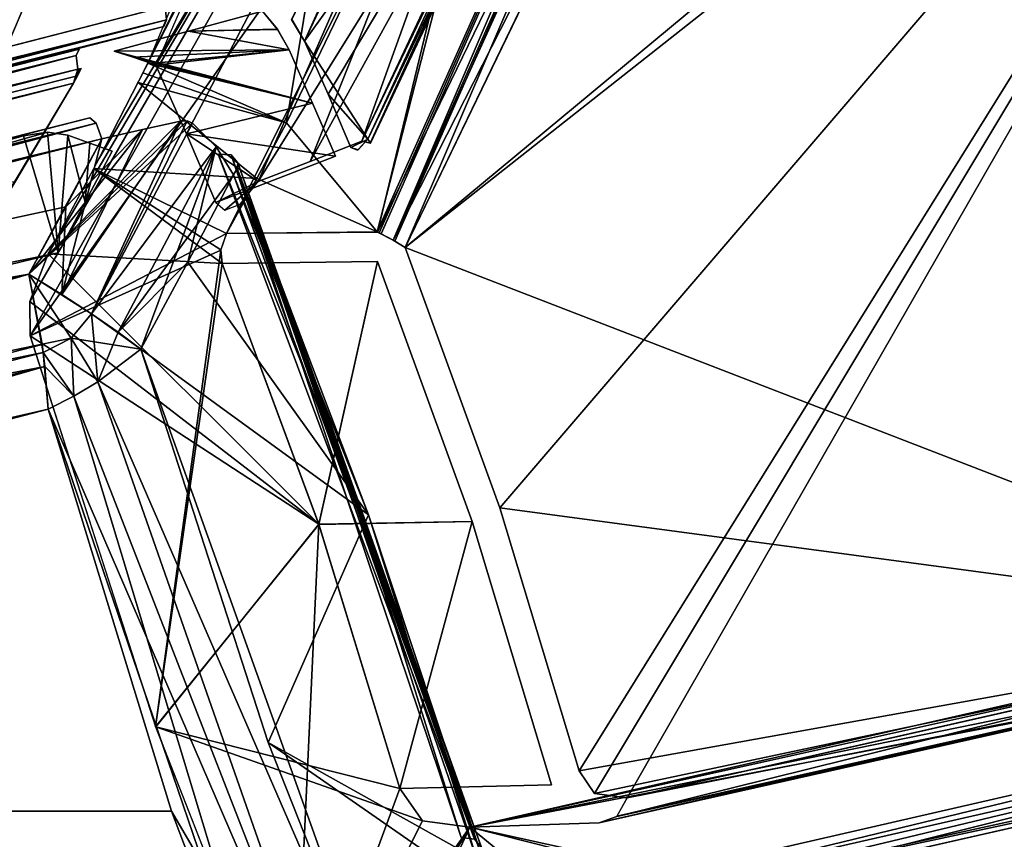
# Model space of a CAD drawing. Header units: millimetres. Extents: x -229 to 223, y -44 to 475.
# Tile 56 of 81: x 173 to 187, y 301 to 313. Entities that reach past the tile are written whole.
import ezdxf

# ---------------------------------------------------------------- set-up
doc = ezdxf.new("R2010")
doc.units = ezdxf.units.MM
doc.header["$LTSCALE"] = 52.148148
for name, color, linetype in [('579', 7, 'CONTINUOUS'), ('581', 7, 'CONTINUOUS'), ('582', 7, 'CONTINUOUS'), ('583', 7, 'CONTINUOUS'), ('584', 7, 'CONTINUOUS'), ('585', 7, 'CONTINUOUS'), ('606', 7, 'CONTINUOUS'), ('607', 7, 'CONTINUOUS'), ('608', 7, 'CONTINUOUS'), ('609', 7, 'CONTINUOUS'), ('610', 7, 'CONTINUOUS'), ('611', 7, 'CONTINUOUS'), ('612', 7, 'CONTINUOUS'), ('613', 7, 'CONTINUOUS'), ('614', 7, 'CONTINUOUS'), ('620', 7, 'CONTINUOUS'), ('621', 7, 'CONTINUOUS'), ('622', 7, 'CONTINUOUS'), ('623', 7, 'CONTINUOUS'), ('635', 7, 'CONTINUOUS'), ('636', 7, 'CONTINUOUS'), ('637', 7, 'CONTINUOUS'), ('639', 7, 'CONTINUOUS'), ('640', 7, 'CONTINUOUS'), ('652', 7, 'CONTINUOUS'), ('653', 7, 'CONTINUOUS'), ('654', 7, 'CONTINUOUS'), ('656', 7, 'CONTINUOUS'), ('657', 7, 'CONTINUOUS'), ('675', 7, 'CONTINUOUS'), ('676', 7, 'CONTINUOUS'), ('677', 7, 'CONTINUOUS'), ('678', 7, 'CONTINUOUS'), ('685', 7, 'CONTINUOUS'), ('686', 7, 'CONTINUOUS'), ('701', 7, 'CONTINUOUS'), ('702', 7, 'CONTINUOUS'), ('703', 7, 'CONTINUOUS'), ('705', 7, 'CONTINUOUS'), ('719', 7, 'CONTINUOUS'), ('721', 7, 'CONTINUOUS'), ('722', 7, 'CONTINUOUS'), ('723', 7, 'CONTINUOUS'), ('724', 7, 'CONTINUOUS'), ('731', 7, 'CONTINUOUS'), ('734', 7, 'CONTINUOUS'), ('735', 7, 'CONTINUOUS'), ('736', 7, 'CONTINUOUS'), ('741', 7, 'CONTINUOUS'), ('742', 7, 'CONTINUOUS'), ('743', 7, 'CONTINUOUS'), ('744', 7, 'CONTINUOUS'), ('745', 7, 'CONTINUOUS'), ('746', 7, 'CONTINUOUS'), ('747', 7, 'CONTINUOUS'), ('751', 7, 'CONTINUOUS'), ('752', 7, 'CONTINUOUS'), ('753', 7, 'CONTINUOUS')]:
    doc.layers.add(name, color=color, linetype=linetype)

msp = doc.modelspace()

# ---------------------------------------------------------------- linework, layer by layer
at = {"layer": '579', "linetype": 'Continuous'}
for points in [[(175.708, 310.499, -104.392), (177.662, 305.585, -99.478), (175.048, 309.235, -104.571), (175.708, 310.499, -104.392)], [(175.708, 310.499, 104.392), (175.048, 309.235, 104.571), (177.662, 305.585, 99.478), (175.708, 310.499, 104.392)], [(175.048, 309.235, -104.571), (177.662, 305.585, -99.478), (174.369, 307.979, -104.757), (175.048, 309.235, -104.571)], [(175.048, 309.235, 104.571), (174.369, 307.979, 104.757), (177.662, 305.585, 99.478), (175.048, 309.235, 104.571)], [(174.369, 307.979, -104.757), (177.662, 305.585, -99.478), (176.211, 302.295, -99.46), (174.369, 307.979, -104.757)], [(174.369, 307.979, 104.757), (176.211, 302.295, 99.46), (177.662, 305.585, 99.478), (174.369, 307.979, 104.757)], [(177.662, 305.585, -99.478), (179.227, 300.607, -94.5), (176.211, 302.295, -99.46), (177.662, 305.585, -99.478)], [(177.662, 305.585, 99.478), (176.211, 302.295, 99.46), (179.227, 300.607, 94.5), (177.662, 305.585, 99.478)], [(179.788, 299.809, -93.224), (178.218, 297.217, -93.668), (176.211, 302.295, -99.46), (179.788, 299.809, -93.224)], [(179.227, 300.607, -94.5), (179.788, 299.809, -93.224), (176.211, 302.295, -99.46), (179.227, 300.607, -94.5)], [(176.211, 302.295, 99.46), (178.218, 297.217, 93.668), (179.227, 300.607, 94.5), (176.211, 302.295, 99.46)], [(189.853, 299.663, -77.326), (178.218, 297.217, -93.668), (191.788, 302.159, -75.718), (189.853, 299.663, -77.326)], [(191.788, 302.159, -75.718), (178.218, 297.217, -93.668), (180.876, 299.684, -91.619), (191.788, 302.159, -75.718)], [(189.854, 299.663, 77.324), (191.773, 302.155, 75.742), (178.218, 297.217, 93.668), (189.854, 299.663, 77.324)], [(178.218, 297.217, 93.668), (191.773, 302.155, 75.742), (180.876, 299.684, 91.619), (178.218, 297.217, 93.668)]]:
    msp.add_3dface(points, dxfattribs=at)
at = {"layer": '581', "linetype": 'Continuous'}
for points in [[(180.647, 300.086, 91.507), (180.827, 299.962, 91.627), (193.384, 303.01, 72.451), (180.647, 300.086, 91.507)], [(193.384, 303.01, 72.451), (180.827, 299.962, 91.627), (193.592, 302.876, 72.551), (193.384, 303.01, 72.451)], [(180.827, 299.962, 91.627), (180.879, 299.828, 91.645), (193.592, 302.876, 72.551), (180.827, 299.962, 91.627)], [(180.876, 299.684, 91.619), (191.773, 302.155, 75.742), (193.592, 302.876, 72.551), (180.876, 299.684, 91.619)], [(180.879, 299.828, 91.645), (180.876, 299.684, 91.619), (193.592, 302.876, 72.551), (180.879, 299.828, 91.645)]]:
    msp.add_3dface(points, dxfattribs=at)
at = {"layer": '582', "linetype": 'Continuous'}
for points in [[(175.488, 310.798, 103.995), (175.674, 310.788, 104.088), (177.437, 305.896, 99.093), (175.488, 310.798, 103.995)], [(175.674, 310.788, 104.088), (175.772, 310.672, 104.246), (179.193, 300.899, 94.199), (175.674, 310.788, 104.088)], [(177.437, 305.896, 99.093), (175.674, 310.788, 104.088), (179.001, 300.924, 94.121), (177.437, 305.896, 99.093)], [(179.001, 300.924, 94.121), (175.674, 310.788, 104.088), (179.193, 300.899, 94.199), (179.001, 300.924, 94.121)], [(175.762, 310.587, 104.328), (175.708, 310.499, 104.392), (179.283, 300.691, 94.432), (175.762, 310.587, 104.328)], [(175.772, 310.672, 104.246), (175.762, 310.587, 104.328), (179.294, 300.776, 94.35), (175.772, 310.672, 104.246)], [(179.294, 300.776, 94.35), (175.762, 310.587, 104.328), (179.283, 300.691, 94.432), (179.294, 300.776, 94.35)], [(179.193, 300.899, 94.199), (175.772, 310.672, 104.246), (179.294, 300.776, 94.35), (179.193, 300.899, 94.199)], [(175.708, 310.499, 104.392), (177.662, 305.585, 99.478), (179.283, 300.691, 94.432), (175.708, 310.499, 104.392)], [(177.662, 305.585, 99.478), (179.227, 300.607, 94.5), (179.283, 300.691, 94.432), (177.662, 305.585, 99.478)]]:
    msp.add_3dface(points, dxfattribs=at)
at = {"layer": '583', "linetype": 'Continuous'}
for points in [[(173.228, 308.77, 105.857), (173.658, 308.49, 105.56), (174.942, 311.273, 105.281), (173.228, 308.77, 105.857)], [(174.395, 311.15, 105.559), (173.228, 308.77, 105.857), (174.942, 311.273, 105.281), (174.395, 311.15, 105.559)], [(173.658, 308.49, 105.56), (175.118, 311.246, 105.162), (175.041, 311.278, 105.22), (173.658, 308.49, 105.56)], [(174.942, 311.273, 105.281), (173.658, 308.49, 105.56), (175.041, 311.278, 105.22), (174.942, 311.273, 105.281)], [(173.809, 311.018, 105.788), (173.228, 308.77, 105.857), (174.395, 311.15, 105.559), (173.809, 311.018, 105.788)], [(175.457, 310.9, 104.808), (175.118, 311.246, 105.162), (173.658, 308.49, 105.56), (175.457, 310.9, 104.808)], [(173.287, 310.037, 105.93), (173.228, 308.77, 105.857), (173.809, 311.018, 105.788), (173.287, 310.037, 105.93)], [(174.369, 307.979, 104.757), (175.457, 310.9, 104.808), (173.658, 308.49, 105.56), (174.369, 307.979, 104.757)], [(174.369, 307.979, 104.757), (175.048, 309.235, 104.571), (175.457, 310.9, 104.808), (174.369, 307.979, 104.757)], [(175.048, 309.235, 104.571), (175.708, 310.499, 104.392), (175.457, 310.9, 104.808), (175.048, 309.235, 104.571)], [(172.755, 309.063, 106.076), (173.228, 308.77, 105.857), (173.287, 310.037, 105.93), (172.755, 309.063, 106.076)]]:
    msp.add_3dface(points, dxfattribs=at)
at = {"layer": '584', "linetype": 'Continuous'}
for points in [[(173.658, 308.49, 105.56), (173.228, 308.77, 105.857), (172.755, 309.063, 106.076), (173.658, 308.49, 105.56)], [(173.658, 308.49, 105.56), (172.755, 309.063, 106.076), (173.363, 308.136, 105.648), (173.658, 308.49, 105.56)], [(173.363, 308.136, 105.648), (172.755, 309.063, 106.076), (172.945, 308.048, 105.824), (173.363, 308.136, 105.648)], [(174.369, 307.979, 104.757), (173.658, 308.49, 105.56), (173.363, 308.136, 105.648), (174.369, 307.979, 104.757)], [(172.961, 307.932, 105.778), (173.363, 308.136, 105.648), (172.945, 308.048, 105.824), (172.961, 307.932, 105.778)], [(172.961, 307.932, 105.778), (173.402, 307.298, 105.228), (173.363, 308.136, 105.648), (172.961, 307.932, 105.778)], [(173.749, 307.504, 105.103), (174.369, 307.979, 104.757), (173.363, 308.136, 105.648), (173.749, 307.504, 105.103)], [(173.402, 307.298, 105.228), (173.749, 307.504, 105.103), (173.363, 308.136, 105.648), (173.402, 307.298, 105.228)], [(172.985, 307.727, 105.685), (173.402, 307.298, 105.228), (172.961, 307.932, 105.778), (172.985, 307.727, 105.685)], [(173.031, 307.111, 105.321), (173.402, 307.298, 105.228), (172.985, 307.727, 105.685), (173.031, 307.111, 105.321)]]:
    msp.add_3dface(points, dxfattribs=at)
at = {"layer": '585', "linetype": 'Continuous'}
for points in [[(178.218, 297.217, 93.668), (174.369, 307.979, 104.757), (173.749, 307.504, 105.103), (178.218, 297.217, 93.668)], [(178.218, 297.217, 93.668), (176.211, 302.295, 99.46), (174.369, 307.979, 104.757), (178.218, 297.217, 93.668)], [(173.749, 307.504, 105.103), (173.402, 307.298, 105.228), (177.57, 296.596, 93.935), (173.749, 307.504, 105.103)], [(178.218, 297.217, 93.668), (173.749, 307.504, 105.103), (177.57, 296.596, 93.935), (178.218, 297.217, 93.668)], [(173.402, 307.298, 105.228), (173.031, 307.111, 105.321), (177.57, 296.596, 93.935), (173.402, 307.298, 105.228)], [(177.57, 296.596, 93.935), (173.031, 307.111, 105.321), (174.814, 301.303, 99.962), (177.57, 296.596, 93.935)], [(176.79, 296.089, 94.066), (177.57, 296.596, 93.935), (174.814, 301.303, 99.962), (176.79, 296.089, 94.066)]]:
    msp.add_3dface(points, dxfattribs=at)
at = {"layer": '606', "linetype": 'Continuous'}
for points in [[(173.809, 311.018, -105.788), (172.755, 309.063, -106.076), (151.845, 305.415, -112.598), (173.809, 311.018, -105.788)], [(173.287, 310.037, -105.93), (172.755, 309.063, -106.076), (173.809, 311.018, -105.788), (173.287, 310.037, -105.93)], [(172.755, 309.063, -106.076), (150.484, 303.399, -112.926), (151.845, 305.415, -112.598), (172.755, 309.063, -106.076)]]:
    msp.add_3dface(points, dxfattribs=at)
at = {"layer": '607', "linetype": 'Continuous'}
for points in [[(173.724, 311.244, -105.713), (141.291, 303.137, -115.42), (173.634, 311.319, -105.504), (173.724, 311.244, -105.713)], [(173.634, 311.319, -105.504), (141.291, 303.137, -115.42), (151.679, 305.706, -112.313), (173.634, 311.319, -105.504)], [(173.724, 311.244, -105.713), (151.845, 305.415, -112.598), (141.291, 303.137, -115.42), (173.724, 311.244, -105.713)], [(173.809, 311.018, -105.788), (151.845, 305.415, -112.598), (173.724, 311.244, -105.713), (173.809, 311.018, -105.788)]]:
    msp.add_3dface(points, dxfattribs=at)
at = {"layer": '608', "linetype": 'Continuous'}
for points in [[(175.118, 311.246, -105.162), (172.755, 309.063, -106.076), (175.041, 311.278, -105.22), (175.118, 311.246, -105.162)], [(175.041, 311.278, -105.22), (172.755, 309.063, -106.076), (174.942, 311.273, -105.281), (175.041, 311.278, -105.22)], [(174.942, 311.273, -105.281), (172.755, 309.063, -106.076), (174.396, 311.15, -105.559), (174.942, 311.273, -105.281)], [(172.755, 309.063, -106.076), (175.118, 311.246, -105.162), (173.658, 308.489, -105.56), (172.755, 309.063, -106.076)], [(172.755, 309.063, -106.076), (173.287, 310.037, -105.93), (174.396, 311.15, -105.559), (172.755, 309.063, -106.076)], [(173.287, 310.037, -105.93), (173.809, 311.018, -105.788), (174.396, 311.15, -105.559), (173.287, 310.037, -105.93)], [(173.658, 308.489, -105.56), (175.118, 311.246, -105.162), (175.457, 310.9, -104.808), (173.658, 308.489, -105.56)], [(174.041, 308.224, -105.192), (173.658, 308.489, -105.56), (175.457, 310.9, -104.808), (174.041, 308.224, -105.192)], [(175.708, 310.499, -104.392), (174.041, 308.224, -105.192), (175.457, 310.9, -104.808), (175.708, 310.499, -104.392)], [(175.708, 310.499, -104.392), (175.048, 309.235, -104.571), (174.041, 308.224, -105.192), (175.708, 310.499, -104.392)], [(175.048, 309.235, -104.571), (174.369, 307.979, -104.757), (174.041, 308.224, -105.192), (175.048, 309.235, -104.571)]]:
    msp.add_3dface(points, dxfattribs=at)
at = {"layer": '609', "linetype": 'Continuous'}
for points in [[(177.437, 305.896, -99.093), (179.193, 300.899, -94.199), (175.488, 310.798, -103.995), (177.437, 305.896, -99.093)], [(175.488, 310.798, -103.995), (179.193, 300.899, -94.199), (175.674, 310.788, -104.088), (175.488, 310.798, -103.995)], [(179.193, 300.899, -94.199), (179.294, 300.776, -94.35), (175.674, 310.788, -104.088), (179.193, 300.899, -94.199)], [(175.674, 310.788, -104.088), (179.294, 300.776, -94.35), (175.772, 310.672, -104.247), (175.674, 310.788, -104.088)], [(177.662, 305.585, -99.478), (175.708, 310.499, -104.392), (175.762, 310.587, -104.328), (177.662, 305.585, -99.478)], [(175.772, 310.672, -104.247), (179.283, 300.691, -94.432), (175.762, 310.587, -104.328), (175.772, 310.672, -104.247)], [(179.227, 300.607, -94.5), (177.662, 305.585, -99.478), (175.762, 310.587, -104.328), (179.227, 300.607, -94.5)], [(179.283, 300.691, -94.432), (179.227, 300.607, -94.5), (175.762, 310.587, -104.328), (179.283, 300.691, -94.432)], [(179.294, 300.776, -94.35), (179.283, 300.691, -94.432), (175.772, 310.672, -104.247), (179.294, 300.776, -94.35)], [(179.001, 300.924, -94.121), (179.193, 300.899, -94.199), (177.437, 305.896, -99.093), (179.001, 300.924, -94.121)]]:
    msp.add_3dface(points, dxfattribs=at)
at = {"layer": '610', "linetype": 'Continuous'}
for points in [[(180.647, 300.086, -91.507), (193.384, 303.01, -72.451), (180.827, 299.961, -91.627), (180.647, 300.086, -91.507)], [(193.384, 303.01, -72.451), (193.592, 302.876, -72.551), (180.827, 299.961, -91.627), (193.384, 303.01, -72.451)], [(180.827, 299.961, -91.627), (193.592, 302.876, -72.551), (180.879, 299.827, -91.645), (180.827, 299.961, -91.627)], [(193.592, 302.876, -72.551), (193.968, 302.695, -71.947), (180.879, 299.827, -91.645), (193.592, 302.876, -72.551)], [(193.968, 302.695, -71.947), (191.788, 302.159, -75.718), (180.879, 299.827, -91.645), (193.968, 302.695, -71.947)], [(191.788, 302.159, -75.718), (180.876, 299.684, -91.619), (180.879, 299.827, -91.645), (191.788, 302.159, -75.718)]]:
    msp.add_3dface(points, dxfattribs=at)
at = {"layer": '611', "linetype": 'Continuous'}
for points in [[(151.676, 305.705, 112.314), (173.724, 311.244, 105.713), (173.634, 311.319, 105.504), (151.676, 305.705, 112.314)], [(141.291, 303.137, 115.42), (173.809, 311.018, 105.788), (173.724, 311.244, 105.713), (141.291, 303.137, 115.42)], [(141.291, 303.137, 115.42), (173.724, 311.244, 105.713), (151.676, 305.705, 112.314), (141.291, 303.137, 115.42)], [(173.809, 311.018, 105.788), (141.291, 303.137, 115.42), (151.848, 305.407, 112.597), (173.809, 311.018, 105.788)]]:
    msp.add_3dface(points, dxfattribs=at)
at = {"layer": '612', "linetype": 'Continuous'}
for points in [[(173.287, 310.037, 105.93), (173.809, 311.018, 105.788), (151.848, 305.407, 112.597), (173.287, 310.037, 105.93)], [(172.755, 309.063, 106.076), (173.287, 310.037, 105.93), (151.848, 305.407, 112.597), (172.755, 309.063, 106.076)], [(172.755, 309.063, 106.076), (151.848, 305.407, 112.597), (150.482, 303.398, 112.926), (172.755, 309.063, 106.076)]]:
    msp.add_3dface(points, dxfattribs=at)
at = {"layer": '613', "linetype": 'Continuous'}
for points in [[(172.945, 308.048, 105.824), (172.755, 309.063, 106.076), (150.482, 303.398, 112.926), (172.945, 308.048, 105.824)], [(172.961, 307.932, 105.778), (172.945, 308.048, 105.824), (150.482, 303.398, 112.926), (172.961, 307.932, 105.778)], [(172.985, 307.727, 105.685), (172.961, 307.932, 105.778), (150.482, 303.398, 112.926), (172.985, 307.727, 105.685)], [(173.031, 307.111, 105.321), (172.985, 307.727, 105.685), (140.028, 299.539, 115.481), (173.031, 307.111, 105.321)], [(172.985, 307.727, 105.685), (150.482, 303.398, 112.926), (140.028, 299.539, 115.481), (172.985, 307.727, 105.685)], [(150.744, 301.304, 112.104), (173.031, 307.111, 105.321), (140.028, 299.539, 115.481), (150.744, 301.304, 112.104)]]:
    msp.add_3dface(points, dxfattribs=at)
at = {"layer": '614', "linetype": 'Continuous'}
for points in [[(174.814, 301.303, 99.962), (173.031, 307.111, 105.321), (150.744, 301.304, 112.104), (174.814, 301.303, 99.962)], [(136.857, 282.2, 101.424), (176.79, 296.089, 94.066), (150.744, 301.304, 112.104), (136.857, 282.2, 101.424)], [(176.79, 296.089, 94.066), (174.814, 301.303, 99.962), (150.744, 301.304, 112.104), (176.79, 296.089, 94.066)]]:
    msp.add_3dface(points, dxfattribs=at)
at = {"layer": '620', "linetype": 'Continuous'}
for points in [[(172.755, 309.063, -106.076), (173.658, 308.489, -105.56), (173.363, 308.136, -105.648), (172.755, 309.063, -106.076)], [(172.755, 309.063, -106.076), (173.363, 308.136, -105.648), (172.961, 307.932, -105.778), (172.755, 309.063, -106.076)], [(172.755, 309.063, -106.076), (172.961, 307.932, -105.778), (172.945, 308.046, -105.824), (172.755, 309.063, -106.076)], [(173.658, 308.489, -105.56), (173.749, 307.504, -105.103), (173.363, 308.136, -105.648), (173.658, 308.489, -105.56)], [(173.658, 308.489, -105.56), (174.041, 308.224, -105.192), (173.749, 307.504, -105.103), (173.658, 308.489, -105.56)], [(173.363, 308.136, -105.648), (173.402, 307.298, -105.228), (172.961, 307.932, -105.778), (173.363, 308.136, -105.648)], [(173.749, 307.504, -105.103), (173.402, 307.298, -105.228), (173.363, 308.136, -105.648), (173.749, 307.504, -105.103)], [(174.041, 308.224, -105.192), (174.369, 307.979, -104.757), (173.749, 307.504, -105.103), (174.041, 308.224, -105.192)], [(173.402, 307.298, -105.228), (173.031, 307.111, -105.321), (172.961, 307.932, -105.778), (173.402, 307.298, -105.228)], [(172.961, 307.932, -105.778), (173.031, 307.111, -105.321), (172.985, 307.726, -105.685), (172.961, 307.932, -105.778)]]:
    msp.add_3dface(points, dxfattribs=at)
at = {"layer": '621', "linetype": 'Continuous'}
for points in [[(174.369, 307.979, -104.757), (178.218, 297.217, -93.668), (173.749, 307.504, -105.103), (174.369, 307.979, -104.757)], [(178.218, 297.217, -93.668), (174.369, 307.979, -104.757), (176.211, 302.295, -99.46), (178.218, 297.217, -93.668)], [(177.567, 296.595, -93.935), (173.402, 307.298, -105.228), (173.749, 307.504, -105.103), (177.567, 296.595, -93.935)], [(178.218, 297.217, -93.668), (177.567, 296.595, -93.935), (173.749, 307.504, -105.103), (178.218, 297.217, -93.668)], [(176.79, 296.089, -94.066), (173.031, 307.111, -105.321), (173.402, 307.298, -105.228), (176.79, 296.089, -94.066)], [(177.567, 296.595, -93.935), (176.79, 296.089, -94.066), (173.402, 307.298, -105.228), (177.567, 296.595, -93.935)], [(173.031, 307.111, -105.321), (176.79, 296.089, -94.066), (174.814, 301.303, -99.963), (173.031, 307.111, -105.321)]]:
    msp.add_3dface(points, dxfattribs=at)
at = {"layer": '622', "linetype": 'Continuous'}
for points in [[(173.031, 307.111, -105.321), (174.814, 301.303, -99.963), (150.744, 301.3, -112.101), (173.031, 307.111, -105.321)], [(176.79, 296.089, -94.066), (136.841, 282.195, -101.427), (150.744, 301.3, -112.101), (176.79, 296.089, -94.066)], [(174.814, 301.303, -99.963), (176.79, 296.089, -94.066), (150.744, 301.3, -112.101), (174.814, 301.303, -99.963)]]:
    msp.add_3dface(points, dxfattribs=at)
at = {"layer": '623', "linetype": 'Continuous'}
for points in [[(150.484, 303.399, -112.926), (172.755, 309.063, -106.076), (140.028, 299.539, -115.481), (150.484, 303.399, -112.926)], [(172.755, 309.063, -106.076), (172.945, 308.046, -105.824), (140.028, 299.539, -115.481), (172.755, 309.063, -106.076)], [(172.945, 308.046, -105.824), (172.961, 307.932, -105.778), (140.028, 299.539, -115.481), (172.945, 308.046, -105.824)], [(172.961, 307.932, -105.778), (172.985, 307.726, -105.685), (140.028, 299.539, -115.481), (172.961, 307.932, -105.778)], [(172.985, 307.726, -105.685), (150.744, 301.3, -112.101), (140.028, 299.539, -115.481), (172.985, 307.726, -105.685)], [(172.985, 307.726, -105.685), (173.031, 307.111, -105.321), (150.744, 301.3, -112.101), (172.985, 307.726, -105.685)]]:
    msp.add_3dface(points, dxfattribs=at)
at = {"layer": '635', "linetype": 'Continuous'}
for points in [[(172.678, 311.063, 104.484), (173.024, 311.113, 104.368), (128.417, 298.484, 117.068), (172.678, 311.063, 104.484)], [(128.417, 298.484, 117.068), (173.024, 311.113, 104.368), (173.175, 309.37, 104.252), (128.417, 298.484, 117.068)], [(129.086, 300.479, 116.973), (172.678, 311.063, 104.484), (128.417, 298.484, 117.068), (129.086, 300.479, 116.973)], [(173.024, 311.113, 104.368), (173.315, 311.069, 104.266), (173.175, 309.37, 104.252), (173.024, 311.113, 104.368)], [(173.175, 309.37, 104.252), (173.315, 311.069, 104.266), (173.568, 310.104, 104.144), (173.175, 309.37, 104.252)], [(173.568, 310.104, 104.144), (173.315, 311.069, 104.266), (173.635, 310.955, 104.152), (173.568, 310.104, 104.144)], [(173.956, 310.841, 104.038), (173.568, 310.104, 104.144), (173.635, 310.955, 104.152), (173.956, 310.841, 104.038)]]:
    msp.add_3dface(points, dxfattribs=at)
at = {"layer": '636', "linetype": 'Continuous'}
for points in [[(129.11, 300.485, -116.967), (173.175, 309.37, -104.252), (172.678, 311.063, -104.484), (129.11, 300.485, -116.967)], [(172.678, 311.063, -104.484), (173.175, 309.37, -104.252), (173.024, 311.113, -104.368), (172.678, 311.063, -104.484)], [(173.175, 309.37, -104.252), (173.315, 311.069, -104.266), (173.024, 311.113, -104.368), (173.175, 309.37, -104.252)], [(173.569, 310.104, -104.144), (173.315, 311.069, -104.266), (173.175, 309.37, -104.252), (173.569, 310.104, -104.144)], [(173.635, 310.955, -104.152), (173.315, 311.069, -104.266), (173.569, 310.104, -104.144), (173.635, 310.955, -104.152)], [(173.956, 310.841, -104.038), (173.635, 310.955, -104.152), (173.569, 310.104, -104.144), (173.956, 310.841, -104.038)], [(128.413, 298.483, -117.069), (173.175, 309.37, -104.252), (129.11, 300.485, -116.967), (128.413, 298.483, -117.069)]]:
    msp.add_3dface(points, dxfattribs=at)
at = {"layer": '637', "linetype": 'Continuous'}
for points in [[(152.634, 412.744, -112.397), (174.721, 407.069, -105.51), (152.636, 307.256, -112.396), (152.634, 412.744, -112.397)], [(152.636, 307.256, -112.396), (174.721, 407.069, -105.51), (174.721, 312.931, -105.51), (152.636, 307.256, -112.396)]]:
    msp.add_3dface(points, dxfattribs=at)
at = {"layer": '639', "linetype": 'Continuous'}
msp.add_3dface([(176.736, 312.43, -104.056), (176.55, 312.74, -104.377), (180.424, 320.239, -102.803), (176.736, 312.43, -104.056)], dxfattribs=at)
at = {"layer": '640', "linetype": 'Continuous'}
for points in [[(152.636, 307.256, -112.396), (174.721, 312.931, -105.51), (142.041, 304.521, -115.259), (152.636, 307.256, -112.396)], [(174.721, 312.931, -105.51), (174.744, 312.738, -105.422), (142.041, 304.521, -115.259), (174.721, 312.931, -105.51)], [(142.041, 304.521, -115.259), (174.744, 312.738, -105.422), (152.597, 306.96, -112.115), (142.041, 304.521, -115.259)], [(174.744, 312.738, -105.422), (174.744, 312.736, -105.421), (152.597, 306.96, -112.115), (174.744, 312.738, -105.422)], [(174.744, 312.736, -105.421), (174.704, 312.641, -105.225), (152.597, 306.96, -112.115), (174.744, 312.736, -105.421)]]:
    msp.add_3dface(points, dxfattribs=at)
at = {"layer": '652', "linetype": 'Continuous'}
for points in [[(176.13, 312.862, -104.645), (176.345, 312.6, -104.383), (175.059, 312.573, -104.356), (176.13, 312.862, -104.645)], [(175.059, 312.573, -104.356), (176.514, 312.302, -104.084), (173.988, 312.285, -104.068), (175.059, 312.573, -104.356)], [(176.345, 312.6, -104.383), (176.514, 312.302, -104.084), (175.059, 312.573, -104.356), (176.345, 312.6, -104.383)], [(176.514, 312.302, -104.084), (176.853, 311.534, -103.317), (173.988, 312.285, -104.068), (176.514, 312.302, -104.084)], [(173.988, 312.285, -104.068), (176.853, 311.534, -103.317), (174.258, 312.195, -103.978), (173.988, 312.285, -104.068)], [(176.853, 311.534, -103.317), (174.527, 312.105, -103.887), (174.258, 312.195, -103.978), (176.853, 311.534, -103.317)], [(174.59, 312.082, -103.865), (174.527, 312.105, -103.887), (176.853, 311.534, -103.317), (174.59, 312.082, -103.865)], [(175.03, 311.091, -102.873), (174.59, 312.082, -103.865), (176.853, 311.534, -103.317), (175.03, 311.091, -102.873)], [(177.184, 310.765, -102.548), (175.03, 311.091, -102.873), (176.853, 311.534, -103.317), (177.184, 310.765, -102.548)], [(175.454, 310.096, -101.879), (175.03, 311.091, -102.873), (177.184, 310.765, -102.548), (175.454, 310.096, -101.879)]]:
    msp.add_3dface(points, dxfattribs=at)
at = {"layer": '653', "linetype": 'Continuous'}
for points in [[(181.462, 327.829, -101.505), (174.613, 312.128, -103.858), (183.24, 326.76, -98.824), (181.462, 327.829, -101.505)], [(174.59, 312.082, -103.865), (175.03, 311.091, -102.873), (183.24, 326.76, -98.824), (174.59, 312.082, -103.865)], [(174.613, 312.128, -103.858), (174.59, 312.082, -103.865), (183.24, 326.76, -98.824), (174.613, 312.128, -103.858)], [(183.24, 326.76, -98.824), (175.03, 311.091, -102.873), (176.067, 310.401, -101.275), (183.24, 326.76, -98.824)], [(175.03, 311.091, -102.873), (175.454, 310.096, -101.879), (176.067, 310.401, -101.275), (175.03, 311.091, -102.873)], [(176.067, 310.401, -101.275), (175.454, 310.096, -101.879), (175.585, 309.988, -101.665), (176.067, 310.401, -101.275)], [(175.807, 310.074, -101.436), (176.067, 310.401, -101.275), (175.585, 309.988, -101.665), (175.807, 310.074, -101.436)]]:
    msp.add_3dface(points, dxfattribs=at)
at = {"layer": '654', "linetype": 'Continuous'}
for points in [[(176.736, 312.43, -104.056), (180.424, 320.239, -102.803), (181.542, 319.131, -100.938), (176.736, 312.43, -104.056)], [(177.65, 311.013, -102.274), (176.736, 312.43, -104.056), (181.542, 319.131, -100.938), (177.65, 311.013, -102.274)], [(177.076, 311.661, -103.287), (176.736, 312.43, -104.056), (177.65, 311.013, -102.274), (177.076, 311.661, -103.287)], [(177.407, 310.89, -102.516), (177.076, 311.661, -103.287), (177.65, 311.013, -102.274), (177.407, 310.89, -102.516)], [(177.512, 310.859, -102.371), (177.407, 310.89, -102.516), (177.65, 311.013, -102.274), (177.512, 310.859, -102.371)]]:
    msp.add_3dface(points, dxfattribs=at)
at = {"layer": '656', "linetype": 'Continuous'}
for points in [[(177.684, 310.953, -102.043), (182.97, 322.491, -100.218), (177.565, 310.983, -101.854), (177.684, 310.953, -102.043)], [(177.565, 310.983, -101.854), (182.97, 322.491, -100.218), (181.376, 318.94, -100.535), (177.565, 310.983, -101.854)], [(181.542, 319.131, -100.938), (182.97, 322.491, -100.218), (177.684, 310.953, -102.043), (181.542, 319.131, -100.938)], [(177.65, 311.013, -102.274), (181.542, 319.131, -100.938), (177.687, 310.954, -102.056), (177.65, 311.013, -102.274)], [(181.542, 319.131, -100.938), (177.684, 310.953, -102.043), (177.687, 310.954, -102.056), (181.542, 319.131, -100.938)]]:
    msp.add_3dface(points, dxfattribs=at)
at = {"layer": '657', "linetype": 'Continuous'}
for points in [[(183.24, 326.76, -98.824), (176.067, 310.401, -101.275), (181.376, 318.94, -100.535), (183.24, 326.76, -98.824)], [(181.376, 318.94, -100.535), (176.067, 310.401, -101.275), (176.816, 310.691, -101.564), (181.376, 318.94, -100.535)], [(177.565, 310.983, -101.854), (181.376, 318.94, -100.535), (176.816, 310.691, -101.564), (177.565, 310.983, -101.854)]]:
    msp.add_3dface(points, dxfattribs=at)
at = {"layer": '675', "linetype": 'Continuous'}
for points in [[(173.437, 312.223, -104.129), (141.037, 304.119, -113.833), (173.48, 312.312, -104.331), (173.437, 312.223, -104.129)], [(173.48, 312.312, -104.331), (141.037, 304.119, -113.833), (151.571, 306.709, -111.129), (173.48, 312.312, -104.331)], [(141.037, 304.119, -113.833), (173.437, 312.223, -104.129), (151.58, 306.421, -110.827), (141.037, 304.119, -113.833)], [(173.437, 312.223, -104.129), (173.459, 312.022, -104.034), (151.58, 306.421, -110.827), (173.437, 312.223, -104.129)]]:
    msp.add_3dface(points, dxfattribs=at)
at = {"layer": '676', "linetype": 'Continuous'}
for points in [[(151.58, 306.421, -110.827), (173.459, 312.022, -104.034), (173.396, 311.821, -104.055), (151.58, 306.421, -110.827)], [(173.396, 311.821, -104.055), (173.459, 312.022, -104.034), (173.454, 311.927, -104.036), (173.396, 311.821, -104.055)], [(173.485, 312.028, -104.025), (173.511, 312.034, -104.016), (173.454, 311.927, -104.036), (173.485, 312.028, -104.025)], [(173.459, 312.022, -104.034), (173.485, 312.028, -104.025), (173.454, 311.927, -104.036), (173.459, 312.022, -104.034)], [(150.95, 306.06, -111.008), (151.58, 306.421, -110.827), (173.396, 311.821, -104.055), (150.95, 306.06, -111.008)]]:
    msp.add_3dface(points, dxfattribs=at)
at = {"layer": '677', "linetype": 'Continuous'}
for points in [[(150.95, 306.06, -111.008), (173.396, 311.821, -104.055), (171.706, 309, -104.528), (150.95, 306.06, -111.008)], [(171.706, 309, -104.528), (173.396, 311.821, -104.055), (172.561, 310.404, -104.289), (171.706, 309, -104.528)]]:
    msp.add_3dface(points, dxfattribs=at)
at = {"layer": '678', "linetype": 'Continuous'}
msp.add_3dface([(180.187, 330.582, -100.682), (172.104, 408.423, -103.43), (172.104, 311.577, -103.43), (180.187, 330.582, -100.682)], dxfattribs=at)
at = {"layer": '685', "linetype": 'Continuous'}
msp.add_3dface([(152.634, 307.256, 112.397), (174.721, 312.931, 105.51), (152.636, 412.744, 112.396), (152.634, 307.256, 112.397)], dxfattribs=at)
at = {"layer": '686', "linetype": 'Continuous'}
msp.add_3dface([(176.736, 312.43, 104.056), (181.974, 324.118, 102.266), (176.551, 312.74, 104.377), (176.736, 312.43, 104.056)], dxfattribs=at)
at = {"layer": '701', "linetype": 'Continuous'}
for points in [[(174.721, 312.931, 105.51), (152.634, 307.256, 112.397), (174.744, 312.738, 105.422), (174.721, 312.931, 105.51)], [(152.634, 307.256, 112.397), (142.041, 304.521, 115.259), (174.744, 312.738, 105.422), (152.634, 307.256, 112.397)], [(174.744, 312.738, 105.422), (142.041, 304.521, 115.259), (174.744, 312.736, 105.421), (174.744, 312.738, 105.422)], [(174.744, 312.736, 105.421), (142.041, 304.521, 115.259), (174.704, 312.641, 105.225), (174.744, 312.736, 105.421)], [(174.704, 312.641, 105.225), (142.041, 304.521, 115.259), (152.6, 306.96, 112.115), (174.704, 312.641, 105.225)]]:
    msp.add_3dface(points, dxfattribs=at)
at = {"layer": '702', "linetype": 'Continuous'}
for points in [[(181.974, 324.118, 102.266), (176.736, 312.43, 104.056), (181.54, 319.126, 100.939), (181.974, 324.118, 102.266)], [(181.54, 319.126, 100.939), (176.736, 312.43, 104.056), (177.076, 311.661, 103.287), (181.54, 319.126, 100.939)], [(177.65, 311.013, 102.274), (181.54, 319.126, 100.939), (177.076, 311.661, 103.287), (177.65, 311.013, 102.274)], [(177.407, 310.89, 102.516), (177.65, 311.013, 102.274), (177.076, 311.661, 103.287), (177.407, 310.89, 102.516)], [(177.499, 310.853, 102.384), (177.65, 311.013, 102.274), (177.407, 310.89, 102.516), (177.499, 310.853, 102.384)]]:
    msp.add_3dface(points, dxfattribs=at)
at = {"layer": '703', "linetype": 'Continuous'}
for points in [[(181.54, 319.126, 100.939), (177.65, 311.013, 102.274), (182.97, 322.491, 100.218), (181.54, 319.126, 100.939)], [(182.97, 322.491, 100.218), (177.65, 311.013, 102.274), (177.687, 310.954, 102.056), (182.97, 322.491, 100.218)], [(177.684, 310.953, 102.043), (181.377, 318.941, 100.535), (182.97, 322.491, 100.218), (177.684, 310.953, 102.043)], [(177.684, 310.953, 102.043), (182.97, 322.491, 100.218), (177.687, 310.954, 102.056), (177.684, 310.953, 102.043)], [(177.565, 310.983, 101.854), (181.377, 318.941, 100.535), (177.684, 310.953, 102.043), (177.565, 310.983, 101.854)]]:
    msp.add_3dface(points, dxfattribs=at)
at = {"layer": '705', "linetype": 'Continuous'}
for points in [[(176.067, 310.401, 101.275), (183.243, 326.769, 98.823), (176.816, 310.691, 101.564), (176.067, 310.401, 101.275)], [(183.243, 326.769, 98.823), (177.565, 310.983, 101.854), (176.816, 310.691, 101.564), (183.243, 326.769, 98.823)], [(181.377, 318.941, 100.535), (177.565, 310.983, 101.854), (183.243, 326.769, 98.823), (181.377, 318.941, 100.535)]]:
    msp.add_3dface(points, dxfattribs=at)
at = {"layer": '719', "linetype": 'Continuous'}
for points in [[(180.187, 389.418, 100.682), (172.104, 311.577, 103.43), (172.104, 408.423, 103.43), (180.187, 389.418, 100.682)], [(180.185, 330.578, 100.683), (172.104, 311.577, 103.43), (180.187, 389.418, 100.682), (180.185, 330.578, 100.683)]]:
    msp.add_3dface(points, dxfattribs=at)
at = {"layer": '721', "linetype": 'Continuous'}
for points in [[(173.454, 311.927, 104.036), (173.459, 312.022, 104.034), (151.582, 306.422, 110.827), (173.454, 311.927, 104.036)], [(173.511, 312.034, 104.016), (173.459, 312.022, 104.034), (173.454, 311.927, 104.036), (173.511, 312.034, 104.016)], [(173.485, 312.028, 104.025), (173.459, 312.022, 104.034), (173.511, 312.034, 104.016), (173.485, 312.028, 104.025)], [(173.396, 311.821, 104.055), (173.454, 311.927, 104.036), (151.582, 306.422, 110.827), (173.396, 311.821, 104.055)], [(150.947, 306.059, 111.009), (173.396, 311.821, 104.055), (151.582, 306.422, 110.827), (150.947, 306.059, 111.009)]]:
    msp.add_3dface(points, dxfattribs=at)
at = {"layer": '722', "linetype": 'Continuous'}
for points in [[(151.569, 306.708, 111.13), (173.437, 312.223, 104.129), (173.48, 312.312, 104.331), (151.569, 306.708, 111.13)], [(173.437, 312.223, 104.129), (141.037, 304.119, 113.833), (173.437, 312.221, 104.127), (173.437, 312.223, 104.129)], [(141.037, 304.119, 113.833), (173.437, 312.223, 104.129), (151.569, 306.708, 111.13), (141.037, 304.119, 113.833)], [(141.037, 304.119, 113.833), (173.459, 312.022, 104.034), (173.437, 312.221, 104.127), (141.037, 304.119, 113.833)], [(151.582, 306.422, 110.827), (173.459, 312.022, 104.034), (141.037, 304.119, 113.833), (151.582, 306.422, 110.827)]]:
    msp.add_3dface(points, dxfattribs=at)
at = {"layer": '723', "linetype": 'Continuous'}
msp.add_3dface([(173.396, 311.821, 104.055), (150.947, 306.059, 111.009), (172.563, 310.407, 104.288), (173.396, 311.821, 104.055)], dxfattribs=at)
at = {"layer": '724', "linetype": 'Continuous'}
for points in [[(176.13, 312.862, 104.645), (175.059, 312.573, 104.356), (176.346, 312.599, 104.381), (176.13, 312.862, 104.645)], [(175.059, 312.573, 104.356), (173.988, 312.285, 104.068), (176.514, 312.302, 104.084), (175.059, 312.573, 104.356)], [(176.346, 312.599, 104.381), (175.059, 312.573, 104.356), (176.514, 312.302, 104.084), (176.346, 312.599, 104.381)], [(176.514, 312.302, 104.084), (173.988, 312.285, 104.068), (174.258, 312.195, 103.978), (176.514, 312.302, 104.084)], [(174.527, 312.105, 103.887), (176.514, 312.302, 104.084), (174.258, 312.195, 103.978), (174.527, 312.105, 103.887)], [(174.59, 312.082, 103.865), (176.514, 312.302, 104.084), (174.527, 312.105, 103.887), (174.59, 312.082, 103.865)], [(176.853, 311.534, 103.317), (176.514, 312.302, 104.084), (174.59, 312.082, 103.865), (176.853, 311.534, 103.317)], [(175.03, 311.09, 102.873), (176.853, 311.534, 103.317), (174.59, 312.082, 103.865), (175.03, 311.09, 102.873)], [(177.184, 310.765, 102.548), (176.853, 311.534, 103.317), (175.03, 311.09, 102.873), (177.184, 310.765, 102.548)], [(175.454, 310.096, 101.879), (177.184, 310.765, 102.548), (175.03, 311.09, 102.873), (175.454, 310.096, 101.879)]]:
    msp.add_3dface(points, dxfattribs=at)
at = {"layer": '731', "linetype": 'Continuous'}
for points in [[(183.075, 326.43, 98.593), (184.991, 332.624, 97.919), (173.763, 310.729, 103.888), (183.075, 326.43, 98.593)], [(173.763, 310.729, 103.888), (184.991, 332.624, 97.919), (174.47, 312.109, 103.695), (173.763, 310.729, 103.888)], [(174.47, 312.109, 103.695), (184.991, 332.624, 97.919), (182.39, 331.129, 100.967), (174.47, 312.109, 103.695)], [(172.773, 308.173, 103.811), (183.075, 326.43, 98.593), (172.766, 308.665, 104.062), (172.773, 308.173, 103.811)], [(172.766, 308.665, 104.062), (183.075, 326.43, 98.593), (173.033, 309.356, 104.088), (172.766, 308.665, 104.062)], [(179.849, 318.196, 99.707), (183.075, 326.43, 98.593), (172.773, 308.173, 103.811), (179.849, 318.196, 99.707)], [(173.033, 309.356, 104.088), (183.075, 326.43, 98.593), (173.763, 310.729, 103.888), (173.033, 309.356, 104.088)], [(175.611, 309.649, 101.134), (179.849, 318.196, 99.707), (172.773, 308.173, 103.811), (175.611, 309.649, 101.134)], [(175.527, 309.41, 101.119), (175.611, 309.649, 101.134), (172.773, 308.173, 103.811), (175.527, 309.41, 101.119)], [(174.585, 302.523, 98.562), (175.527, 309.41, 101.119), (172.773, 308.173, 103.811), (174.585, 302.523, 98.562)], [(175.544, 309.218, 101.001), (175.527, 309.41, 101.119), (174.585, 302.523, 98.562), (175.544, 309.218, 101.001)], [(176.944, 305.444, 97.227), (175.544, 309.218, 101.001), (174.585, 302.523, 98.562), (176.944, 305.444, 97.227)], [(176.573, 297.451, 92.791), (176.944, 305.444, 97.227), (174.585, 302.523, 98.562), (176.573, 297.451, 92.791)], [(178.115, 301.631, 93.414), (176.944, 305.444, 97.227), (176.573, 297.451, 92.791), (178.115, 301.631, 93.414)], [(192.431, 304.103, 71.86), (179.122, 301.071, 91.671), (187.369, 299.252, 77.488), (192.431, 304.103, 71.86)], [(178.439, 301.163, 92.676), (178.115, 301.631, 93.414), (176.573, 297.451, 92.791), (178.439, 301.163, 92.676)], [(179.122, 301.071, 91.671), (178.439, 301.163, 92.676), (176.573, 297.451, 92.791), (179.122, 301.071, 91.671)], [(176.827, 297.21, 92.284), (179.122, 301.071, 91.671), (176.573, 297.451, 92.791), (176.827, 297.21, 92.284)], [(177.346, 297.192, 91.559), (179.122, 301.071, 91.671), (176.827, 297.21, 92.284), (177.346, 297.192, 91.559)], [(182.561, 298.248, 84.673), (179.122, 301.071, 91.671), (177.346, 297.192, 91.559), (182.561, 298.248, 84.673)], [(187.369, 299.252, 77.488), (179.122, 301.071, 91.671), (182.561, 298.248, 84.673), (187.369, 299.252, 77.488)]]:
    msp.add_3dface(points, dxfattribs=at)
at = {"layer": '734', "linetype": 'Continuous'}
for points in [[(179.558, 305.683, 97.069), (192.366, 320.632, 85.824), (178.19, 309.448, 100.832), (179.558, 305.683, 97.069)], [(178.19, 309.448, 100.832), (192.366, 320.632, 85.824), (182.539, 318.437, 99.348), (178.19, 309.448, 100.832)], [(180.704, 301.883, 93.27), (192.366, 320.632, 85.824), (179.558, 305.683, 97.069), (180.704, 301.883, 93.27)], [(180.926, 301.556, 92.755), (192.366, 320.632, 85.824), (180.704, 301.883, 93.27), (180.926, 301.556, 92.755)], [(181.396, 301.493, 92.054), (192.366, 320.632, 85.824), (180.926, 301.556, 92.755), (181.396, 301.493, 92.054)], [(192.513, 304.017, 75.762), (192.366, 320.632, 85.824), (181.396, 301.493, 92.054), (192.513, 304.017, 75.762)]]:
    msp.add_3dface(points, dxfattribs=at)
at = {"layer": '735', "linetype": 'Continuous'}
for points in [[(192.513, 304.017, 75.762), (181.396, 301.493, 92.054), (190.055, 303.2, 79.384), (192.513, 304.017, 75.762)], [(181.248, 301.226, 91.894), (180.992, 301.135, 91.681), (190.035, 303.167, 78.795), (181.248, 301.226, 91.894)], [(190.055, 303.2, 79.384), (181.248, 301.226, 91.894), (190.035, 303.167, 78.795), (190.055, 303.2, 79.384)], [(181.248, 301.226, 91.894), (190.055, 303.2, 79.384), (181.25, 301.228, 91.896), (181.248, 301.226, 91.894)], [(190.055, 303.2, 79.384), (181.396, 301.493, 92.054), (181.25, 301.228, 91.896), (190.055, 303.2, 79.384)]]:
    msp.add_3dface(points, dxfattribs=at)
at = {"layer": '736', "linetype": 'Continuous'}
for points in [[(179.122, 301.071, 91.671), (192.431, 304.103, 71.86), (190.035, 303.167, 78.795), (179.122, 301.071, 91.671)], [(180.992, 301.135, 91.681), (179.122, 301.071, 91.671), (190.035, 303.167, 78.795), (180.992, 301.135, 91.681)]]:
    msp.add_3dface(points, dxfattribs=at)
at = {"layer": '741', "linetype": 'Continuous'}
for points in [[(175.544, 309.218, 101.001), (176.944, 305.444, 97.227), (177.791, 309.244, 100.916), (175.544, 309.218, 101.001)], [(177.791, 309.244, 100.916), (176.944, 305.444, 97.227), (179.158, 305.486, 97.159), (177.791, 309.244, 100.916)], [(176.944, 305.444, 97.227), (178.115, 301.631, 93.414), (179.158, 305.486, 97.159), (176.944, 305.444, 97.227)], [(179.158, 305.486, 97.159), (178.115, 301.631, 93.414), (180.303, 301.685, 93.36), (179.158, 305.486, 97.159)]]:
    msp.add_3dface(points, dxfattribs=at)
at = {"layer": '742', "linetype": 'Continuous'}
for points in [[(182.539, 318.437, 99.348), (185.071, 325.495, 98.561), (178.015, 309.554, 101), (182.539, 318.437, 99.348)], [(185.071, 325.495, 98.561), (182.049, 318.442, 99.597), (178.015, 309.554, 101), (185.071, 325.495, 98.561)], [(182.049, 318.442, 99.597), (177.792, 309.671, 101.054), (178.015, 309.554, 101), (182.049, 318.442, 99.597)], [(178.19, 309.448, 100.832), (182.539, 318.437, 99.348), (178.015, 309.554, 101), (178.19, 309.448, 100.832)], [(178.015, 309.554, 101), (177.792, 309.671, 101.054), (177.822, 309.656, 101.053), (178.015, 309.554, 101)], [(177.843, 309.646, 101.052), (178.015, 309.554, 101), (177.822, 309.656, 101.053), (177.843, 309.646, 101.052)], [(178.19, 309.448, 100.832), (178.015, 309.554, 101), (178.041, 309.539, 100.984), (178.19, 309.448, 100.832)]]:
    msp.add_3dface(points, dxfattribs=at)
at = {"layer": '743', "linetype": 'Continuous'}
for points in [[(179.849, 318.196, 99.707), (177.792, 309.671, 101.054), (182.049, 318.442, 99.597), (179.849, 318.196, 99.707)], [(179.849, 318.196, 99.707), (175.611, 309.649, 101.134), (177.792, 309.671, 101.054), (179.849, 318.196, 99.707)]]:
    msp.add_3dface(points, dxfattribs=at)
at = {"layer": '744', "linetype": 'Continuous'}
for points in [[(180.151, 318.886, -99.604), (176.477, 311.248, -100.846), (177.697, 318.618, -102.599), (180.151, 318.886, -99.604)], [(177.697, 318.618, -102.599), (176.477, 311.248, -100.846), (174.471, 312.11, -103.695), (177.697, 318.618, -102.599)], [(174.471, 312.11, -103.695), (176.477, 311.248, -100.846), (174.401, 311.971, -103.714), (174.471, 312.11, -103.695)], [(174.33, 311.831, -103.733), (176.047, 310.446, -100.99), (173.69, 310.588, -103.908), (174.33, 311.831, -103.733)], [(174.401, 311.971, -103.714), (176.477, 311.248, -100.846), (174.33, 311.831, -103.733), (174.401, 311.971, -103.714)], [(176.477, 311.248, -100.846), (176.047, 310.446, -100.99), (174.33, 311.831, -103.733), (176.477, 311.248, -100.846)], [(173.033, 309.356, -104.088), (173.69, 310.588, -103.908), (175.544, 309.218, -101.001), (173.033, 309.356, -104.088)], [(176.047, 310.446, -100.99), (175.611, 309.649, -101.134), (173.69, 310.588, -103.908), (176.047, 310.446, -100.99)], [(173.69, 310.588, -103.908), (175.611, 309.649, -101.134), (175.527, 309.412, -101.119), (173.69, 310.588, -103.908)], [(175.544, 309.218, -101.001), (173.69, 310.588, -103.908), (175.527, 309.412, -101.119), (175.544, 309.218, -101.001)], [(172.766, 308.665, -104.062), (173.033, 309.356, -104.088), (176.943, 305.447, -97.229), (172.766, 308.665, -104.062)], [(176.943, 305.447, -97.229), (173.033, 309.356, -104.088), (175.544, 309.218, -101.001), (176.943, 305.447, -97.229)], [(172.773, 308.173, -103.811), (172.766, 308.665, -104.062), (176.943, 305.447, -97.229), (172.773, 308.173, -103.811)], [(174.586, 302.52, -98.558), (172.773, 308.173, -103.811), (176.943, 305.447, -97.229), (174.586, 302.52, -98.558)], [(178.115, 301.631, -93.414), (174.586, 302.52, -98.558), (176.943, 305.447, -97.229), (178.115, 301.631, -93.414)], [(188.357, 303.123, -78.671), (186.8, 299.129, -78.385), (179.122, 301.071, -91.671), (188.357, 303.123, -78.671)], [(186.8, 299.129, -78.385), (188.357, 303.123, -78.671), (187.369, 299.252, -77.488), (186.8, 299.129, -78.385)], [(176.573, 297.451, -92.791), (174.586, 302.52, -98.558), (178.441, 301.162, -92.673), (176.573, 297.451, -92.791)], [(178.441, 301.162, -92.673), (174.586, 302.52, -98.558), (178.115, 301.631, -93.414), (178.441, 301.162, -92.673)], [(179.122, 301.071, -91.671), (176.573, 297.451, -92.791), (178.441, 301.162, -92.673), (179.122, 301.071, -91.671)], [(186.8, 299.129, -78.385), (176.573, 297.451, -92.791), (179.122, 301.071, -91.671), (186.8, 299.129, -78.385)]]:
    msp.add_3dface(points, dxfattribs=at)
at = {"layer": '745', "linetype": 'Continuous'}
for points in [[(177.784, 309.675, -101.053), (180.151, 318.886, -99.604), (184.572, 324.851, -98.715), (177.784, 309.675, -101.053)], [(176.477, 311.248, -100.846), (180.151, 318.886, -99.604), (177.784, 309.675, -101.053), (176.477, 311.248, -100.846)], [(176.047, 310.446, -100.99), (176.477, 311.248, -100.846), (177.784, 309.675, -101.053), (176.047, 310.446, -100.99)], [(175.611, 309.649, -101.134), (176.047, 310.446, -100.99), (177.784, 309.675, -101.053), (175.611, 309.649, -101.134)]]:
    msp.add_3dface(points, dxfattribs=at)
at = {"layer": '746', "linetype": 'Continuous'}
for points in [[(184.572, 324.851, -98.715), (185.072, 325.495, -98.561), (178.016, 309.554, -100.999), (184.572, 324.851, -98.715)], [(178.016, 309.554, -100.999), (185.072, 325.495, -98.561), (178.041, 309.539, -100.984), (178.016, 309.554, -100.999)], [(178.041, 309.539, -100.984), (185.072, 325.495, -98.561), (178.19, 309.448, -100.832), (178.041, 309.539, -100.984)], [(178.19, 309.448, -100.832), (185.072, 325.495, -98.561), (182.615, 318.611, -99.32), (178.19, 309.448, -100.832)], [(177.784, 309.675, -101.053), (184.572, 324.851, -98.715), (177.814, 309.661, -101.054), (177.784, 309.675, -101.053)], [(177.814, 309.661, -101.054), (184.572, 324.851, -98.715), (177.843, 309.646, -101.052), (177.814, 309.661, -101.054)], [(184.572, 324.851, -98.715), (178.016, 309.554, -100.999), (177.843, 309.646, -101.052), (184.572, 324.851, -98.715)]]:
    msp.add_3dface(points, dxfattribs=at)
at = {"layer": '747', "linetype": 'Continuous'}
for points in [[(178.19, 309.448, -100.832), (182.615, 318.611, -99.32), (192.366, 321.215, -86.089), (178.19, 309.448, -100.832)], [(178.19, 309.448, -100.832), (192.366, 321.215, -86.089), (192.342, 303.977, -76.052), (178.19, 309.448, -100.832)], [(178.19, 309.448, -100.832), (192.342, 303.977, -76.052), (179.558, 305.683, -97.069), (178.19, 309.448, -100.832)], [(179.558, 305.683, -97.069), (192.342, 303.977, -76.052), (180.704, 301.883, -93.27), (179.558, 305.683, -97.069)], [(180.704, 301.883, -93.27), (192.342, 303.977, -76.052), (180.926, 301.556, -92.755), (180.704, 301.883, -93.27)], [(180.926, 301.556, -92.755), (192.342, 303.977, -76.052), (181.396, 301.493, -92.054), (180.926, 301.556, -92.755)]]:
    msp.add_3dface(points, dxfattribs=at)
at = {"layer": '751', "linetype": 'Continuous'}
for points in [[(180.992, 301.135, -91.681), (190.055, 303.2, -79.384), (193.482, 304, -73.027), (180.992, 301.135, -91.681)], [(181.396, 301.493, -92.054), (192.342, 303.977, -76.052), (181.248, 301.226, -91.894), (181.396, 301.493, -92.054)], [(181.248, 301.226, -91.894), (192.342, 303.977, -76.052), (190.055, 303.2, -79.384), (181.248, 301.226, -91.894)], [(190.055, 303.2, -79.384), (180.992, 301.135, -91.681), (181.246, 301.224, -91.892), (190.055, 303.2, -79.384)], [(181.248, 301.226, -91.894), (190.055, 303.2, -79.384), (181.246, 301.224, -91.892), (181.248, 301.226, -91.894)]]:
    msp.add_3dface(points, dxfattribs=at)
at = {"layer": '752', "linetype": 'Continuous'}
for points in [[(176.943, 305.447, -97.229), (175.544, 309.218, -101.001), (177.791, 309.244, -100.916), (176.943, 305.447, -97.229)], [(179.158, 305.486, -97.159), (176.943, 305.447, -97.229), (177.791, 309.244, -100.916), (179.158, 305.486, -97.159)], [(178.115, 301.631, -93.414), (176.943, 305.447, -97.229), (179.158, 305.486, -97.159), (178.115, 301.631, -93.414)], [(180.303, 301.685, -93.36), (178.115, 301.631, -93.414), (179.158, 305.486, -97.159), (180.303, 301.685, -93.36)]]:
    msp.add_3dface(points, dxfattribs=at)
at = {"layer": '753', "linetype": 'Continuous'}
for points in [[(188.357, 303.123, -78.671), (179.122, 301.071, -91.671), (193.482, 304, -73.027), (188.357, 303.123, -78.671)], [(179.122, 301.071, -91.671), (180.992, 301.135, -91.681), (193.482, 304, -73.027), (179.122, 301.071, -91.671)]]:
    msp.add_3dface(points, dxfattribs=at)

doc.saveas('drawing.dxf')
